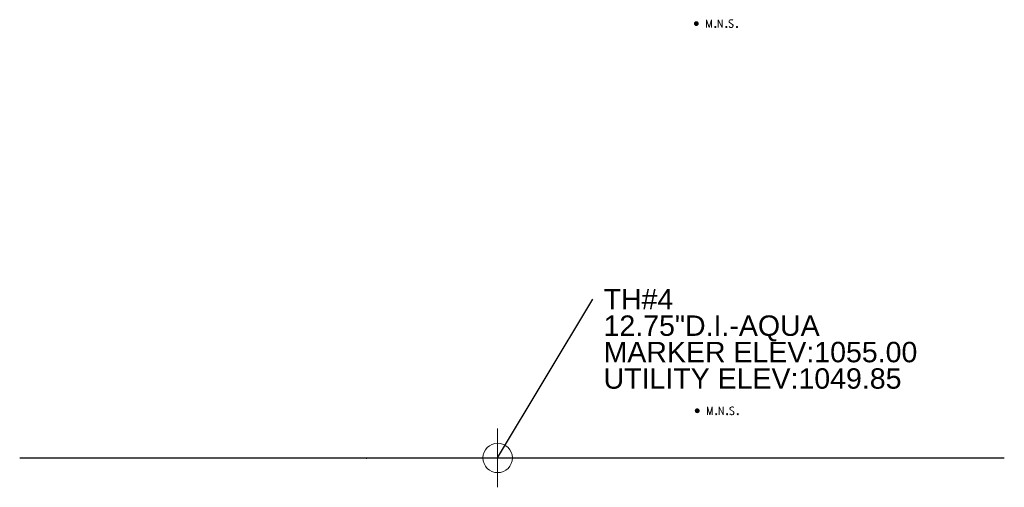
# Model space of a CAD drawing. Header units: feet. Extents: x 2474969 to 2485206, y 498780 to 500682.
# Tile 44 of 69: x 2480342 to 2480543, y 500056 to 500151. Entities that reach past the tile are written whole.
import ezdxf

# ---------------------------------------------------------------- set-up
doc = ezdxf.new("R2010")
doc.units = ezdxf.units.FT
doc.header["$MEASUREMENT"] = 0
for name, color, linetype in [('GT_Target_Soil_Boring', 5, 'Continuous'), ('SV_P_Control_Cells_Set', 7, 'Continuous'), ('TX_X_10', 7, 'Continuous'), ('UT_X_Water', 133, 'waterex')]:
    doc.layers.add(name, color=color, linetype=linetype)
doc.styles.get("Standard").update_dxf_attribs({"font": 'arial.ttf'})
doc.styles.add('Standard-Linetype-Ex', font='font30.shx')
doc.styles.add('Style-Arial', font='arial.ttf')
doc.linetypes.add('waterex', pattern='A,0.2,-0.1,0.2,-0.1,0.2,-0.1,0.2,-0.1,["W",Standard-Linetype-Ex,S=0.14,R=0,X=0,Y=-0.05],-0.2', length=1.4)
doc.dimstyles.get("Standard").update_dxf_attribs({"dimtxt": 0.18, "dimasz": 0.18, "dimexe": 0.18, "dimexo": 0.0625, "dimgap": 0.09, "dimtad": 0, "dimtih": 1, "dimtoh": 1, "dimdec": 4, "dimzin": 0, "dimdsep": 46, "dimtxsty": 'Standard', "dimcen": 0.09, "dimadec": 0, "dimazin": 0, "dimtfac": 1, "dimtdec": 4, "dimtofl": 0, "dimtmove": 0, "dimatfit": 3, "dimfxl": 1, "dimtolj": 1, "dimtzin": 0, "dimarcsym": 0})

# ---------------------------------------------------------------- blocks, each defined once
blk = doc.blocks.new('MNAILS_19')
at = {"layer": 'SV_P_Control_Cells_Set', "linetype": 'Continuous', "lineweight": 0}
h = blk.add_hatch(color=7, dxfattribs=at)
edge = h.paths.add_edge_path()
edge.add_arc((0, 0), 0.0249, 0, 360)
at = {"layer": 'SV_P_Control_Cells_Set', "color": 7, "linetype": 'Continuous', "lineweight": 0, "flags": 128}
for points in [[(0.105, -0.04), (0.105, 0.04), (0.13, -0.04), (0.154, 0.04), (0.154, -0.04)], [(0.223, -0.04), (0.223, 0.04), (0.264, -0.04), (0.264, 0.04)], [(0.372, 0.034), (0.371, 0.036), (0.369, 0.037), (0.364, 0.039), (0.358, 0.04), (0.354, 0.04), (0.352, 0.04), (0.345, 0.038), (0.339, 0.034), (0.335, 0.029), (0.334, 0.024), (0.334, 0.02), (0.335, 0.015), (0.339, 0.011), (0.37, -0.008), (0.372, -0.01), (0.373, -0.013), (0.375, -0.017), (0.375, -0.02), (0.374, -0.024), (0.373, -0.027), (0.372, -0.03), (0.371, -0.032), (0.37, -0.034), (0.369, -0.036), (0.367, -0.038), (0.365, -0.039), (0.363, -0.039), (0.358, -0.04), (0.35, -0.04), (0.345, -0.039), (0.338, -0.034), (0.334, -0.031)], [(0.193, -0.029), (0.195, -0.029), (0.197, -0.031), (0.199, -0.033), (0.199, -0.036), (0.197, -0.039), (0.195, -0.04), (0.193, -0.04), (0.191, -0.039), (0.189, -0.036), (0.189, -0.033), (0.191, -0.031), (0.193, -0.029)], [(0.303, -0.029), (0.306, -0.029), (0.308, -0.031), (0.31, -0.033), (0.31, -0.036), (0.308, -0.039), (0.306, -0.04), (0.303, -0.04), (0.302, -0.039), (0.3, -0.036), (0.3, -0.033), (0.302, -0.031), (0.303, -0.029)], [(0.413, -0.029), (0.415, -0.029), (0.417, -0.031), (0.419, -0.033), (0.419, -0.036), (0.417, -0.039), (0.415, -0.04), (0.413, -0.04), (0.411, -0.039), (0.409, -0.036), (0.409, -0.033), (0.411, -0.031), (0.413, -0.029)]]:
    blk.add_lwpolyline(points, dxfattribs=at)
blk = doc.blocks.new('MNAILS_20')
at = {"layer": 'SV_P_Control_Cells_Set', "linetype": 'Continuous', "lineweight": 0}
h = blk.add_hatch(color=7, dxfattribs=at)
edge = h.paths.add_edge_path()
edge.add_arc((0, 0), 0.0249, 0, 360)
at = {"layer": 'SV_P_Control_Cells_Set', "color": 7, "linetype": 'Continuous', "lineweight": 0, "flags": 128}
for points in [[(0.105, -0.04), (0.105, 0.04), (0.13, -0.04), (0.154, 0.04), (0.154, -0.04)], [(0.223, -0.04), (0.223, 0.04), (0.264, -0.04), (0.264, 0.04)], [(0.372, 0.034), (0.371, 0.036), (0.369, 0.037), (0.364, 0.039), (0.358, 0.04), (0.354, 0.04), (0.352, 0.04), (0.345, 0.038), (0.339, 0.034), (0.335, 0.029), (0.334, 0.024), (0.334, 0.02), (0.335, 0.015), (0.339, 0.011), (0.37, -0.008), (0.372, -0.01), (0.373, -0.013), (0.375, -0.017), (0.375, -0.02), (0.374, -0.024), (0.373, -0.027), (0.372, -0.03), (0.371, -0.032), (0.37, -0.034), (0.369, -0.036), (0.367, -0.038), (0.365, -0.039), (0.363, -0.039), (0.358, -0.04), (0.35, -0.04), (0.345, -0.039), (0.338, -0.034), (0.334, -0.031)], [(0.193, -0.029), (0.195, -0.029), (0.197, -0.031), (0.199, -0.033), (0.199, -0.036), (0.197, -0.039), (0.195, -0.04), (0.193, -0.04), (0.191, -0.039), (0.189, -0.036), (0.189, -0.033), (0.191, -0.031), (0.193, -0.029)], [(0.303, -0.029), (0.306, -0.029), (0.308, -0.031), (0.31, -0.033), (0.31, -0.036), (0.308, -0.039), (0.306, -0.04), (0.303, -0.04), (0.302, -0.039), (0.3, -0.036), (0.3, -0.033), (0.302, -0.031), (0.303, -0.029)], [(0.413, -0.029), (0.415, -0.029), (0.417, -0.031), (0.419, -0.033), (0.419, -0.036), (0.417, -0.039), (0.415, -0.04), (0.413, -0.04), (0.411, -0.039), (0.409, -0.036), (0.409, -0.033), (0.411, -0.031), (0.413, -0.029)]]:
    blk.add_lwpolyline(points, dxfattribs=at)
blk = doc.blocks.new('TerminatorOpen_0.5')
at = {"color": 0, "linetype": 'ByBlock', "lineweight": -2}
for q in [(-1, 0.25), (-1, 0), (-1, -0.25)]:
    blk.add_line((0, 0), q, dxfattribs=at)
blk = doc.blocks.new('SOILB_TARGET_5')
at = {"layer": 'GT_Target_Soil_Boring', "color": 5, "linetype": 'Continuous', "lineweight": 13}
for q in [(0, 0.3), (-0.3, 0), (0, -0.3), (0.3, 0)]:
    blk.add_line((0, 0), q, dxfattribs=at)
blk.add_circle((0, 0), 0.15, dxfattribs=at)

msp = doc.modelspace()

# ---------------------------------------------------------------- linework, layer by layer
at = {"layer": 'TX_X_10'}
msp.add_point((2480412.54, 500061.55, 759.39), dxfattribs=at)
at = {"layer": 'UT_X_Water'}
msp.add_line((2480341.77, 500061.58), (2480542.78, 500061.58), dxfattribs=at)

# ---------------------------------------------------------------- block references
at = {"layer": 'GT_Target_Soil_Boring', "color": 5, "linetype": 'Continuous', "lineweight": 13, "xscale": 20, "yscale": 20, "zscale": 20}
msp.add_blockref('SOILB_TARGET_5', (2480439.35, 500061.58, 1055), dxfattribs=at)
at = {"layer": 'SV_P_Control_Cells_Set', "color": 7, "linetype": 'Continuous', "lineweight": 0, "xscale": 20, "yscale": 20, "zscale": 20}
for name, p in [('MNAILS_19', (2480479.91, 500150.27, 1055.09)), ('MNAILS_20', (2480480.09, 500071.21, 1055.19))]:
    msp.add_blockref(name, p, dxfattribs=at)

# ---------------------------------------------------------------- texts
at = {"layer": 'Defpoints', "color": 7, "insert": (2480460.97, 500096.07, 2179.46), "char_height": 4.1671, "attachment_point": 1, "rotation": 360, "line_spacing_factor": 0.776524, "style": 'Style-Arial'}
msp.add_mtext('TH#4\\P12.75"D.I.-AQUA\\PMARKER ELEV:1055.00\\PUTILITY ELEV:1049.85', dxfattribs=at)

# ---------------------------------------------------------------- leaders
at = {"layer": 'Defpoints'}
msp.add_leader([(2480439.35, 500061.58, 1058.49), (2480458.8, 500093.98, 1058.49)], dimstyle='Standard', override={"dimscale": 0, "dimtxt": 0.208348, "dimasz": 0.208348, "dimgap": 0.104174, "dimtad": 0, "dimtxsty": 'Style-Arial', "dimldrblk": 'TerminatorOpen_0.5'}, dxfattribs=at)

doc.saveas('drawing.dxf')
